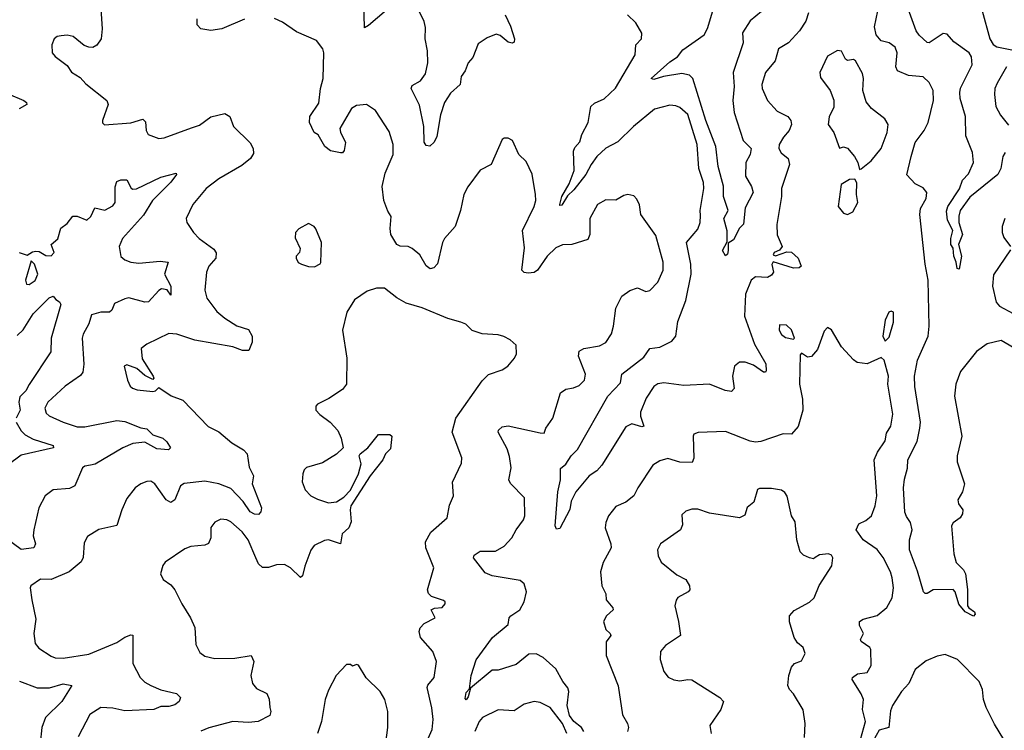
# Model space of a CAD drawing. Extents: x 1954683 to 2060285, y 904798 to 1016299.
# Tile 46 of 256: x 1967908 to 1972841, y 933991 to 937550. Entities that reach past the tile are written whole.
import ezdxf

# ---------------------------------------------------------------- set-up
doc = ezdxf.new("R2010")
doc.units = 0

msp = doc.modelspace()

# ---------------------------------------------------------------- linework, layer by layer
at = {"layer": '0CON10XD'}
for points in [[(1972845, 938259.6), (1972815, 938262.7), (1972755, 938284.6), (1972715, 938282.7), (1972700.6, 938275), (1972677.4, 938252.6), (1972649.3, 938210.7), (1972624, 938136), (1972618.8, 938085), (1972635.6, 938025), (1972634.7, 937915), (1972653.6, 937885), (1972685, 937864.3), (1972700.6, 937835), (1972688.5, 937735), (1972724, 937665), (1972730.5, 937595), (1972769, 937455), (1972785, 937426.9), (1972803.9, 937413.9), (1972912.3, 937392.3)], [(1969745, 937597.9), (1969655, 937520.8), (1969635, 937510), (1969632.3, 937637.7)], [(1971625, 937592.2), (1971568.7, 937545), (1971529.2, 937485), (1971533.1, 937435), (1971483.3, 937285), (1971488.2, 937215), (1971481.8, 937145), (1971488.2, 937085), (1971532.5, 936945), (1971572.5, 936905), (1971568.1, 936875), (1971545.6, 936834.4), (1971544.1, 936765.9), (1971575, 936714), (1971583.3, 936685), (1971542.8, 936607.2), (1971534.5, 936525.5), (1971514.7, 936505.3), (1971485, 936447.8), (1971458.3, 936431.7), (1971458.2, 936395), (1971455, 936376.2), (1971445, 936366.7), (1971428.6, 936395), (1971452, 936438), (1971452, 936492), (1971436.7, 936555), (1971458, 936595), (1971434.1, 936664.1), (1971434.1, 936715.9), (1971407.2, 936815), (1971396.2, 936915), (1971345.9, 937045), (1971280.4, 937255), (1971263.2, 937273.2), (1971225, 937280), (1971133.5, 937266.5), (1971085, 937251.1), (1971072.5, 937255), (1971165, 937340), (1971203.1, 937365), (1971230.6, 937399.4), (1971337.1, 937475), (1971354.1, 937505.9), (1971395.7, 937644.3)], [(1968314.3, 937604.3), (1968321.4, 937505), (1968315.8, 937455), (1968295, 937422), (1968275, 937411.2), (1968255, 937412), (1968231.2, 937421.2), (1968175, 937465.8), (1968145, 937472.9), (1968115, 937470), (1968095, 937466.2), (1968081.2, 937455), (1968068.8, 937425), (1968071.2, 937385), (1968085, 937366.7), (1968145, 937321.2), (1968167.3, 937287.3), (1968210.3, 937260.3), (1968238.8, 937228.8), (1968343.8, 937145), (1968351.2, 937125), (1968322.5, 937045), (1968323, 937033), (1968333, 937023), (1968464.2, 937034.2), (1968525, 937052), (1968538.8, 937038.8), (1968541.4, 936995), (1968551.2, 936975), (1968605, 936954.4), (1968631.4, 936958.6), (1968768.6, 937008.6), (1968808.3, 937021.7), (1968865, 937064.2), (1968935, 937080.8), (1968960, 937065), (1968978.6, 937015), (1969063.2, 936933.2), (1969078.5, 936905), (1969079.8, 936880.2), (1969064.5, 936855.5), (1969020.6, 936819.4), (1968905, 936752.9), (1968842.9, 936705), (1968775, 936624), (1968742.5, 936555), (1968746, 936535), (1968779.2, 936485), (1968807.1, 936455), (1968880.1, 936400.1), (1968892.8, 936382.8), (1968890, 936355), (1968855.8, 936315), (1968843.5, 936285), (1968835.5, 936195.5), (1968845.6, 936155), (1968895, 936089.4), (1968935.7, 936055), (1968996.1, 936016.1), (1969055, 935997.8), (1969072.5, 935965), (1969073, 935935), (1969056, 935894), (1969025, 935893.8), (1968975, 935911.8), (1968785, 935945.4), (1968694.5, 935974.5), (1968655, 935977.8), (1968545, 935924.4), (1968516.9, 935903.1), (1968521.7, 935851.7), (1968575.8, 935765), (1968580, 935755), (1968575, 935747.5), (1968535, 935767.5), (1968495, 935802.5), (1968445, 935822), (1968432, 935815), (1968447.5, 935745), (1968461.2, 935715), (1968473.3, 935705), (1968495.7, 935695.7), (1968575, 935688), (1968588.3, 935691.7), (1968605, 935707.5), (1968666.9, 935666.9), (1968725, 935644.3), (1968852.9, 935512.9), (1968905.3, 935485.3), (1968970.9, 935430.9), (1969030, 935395), (1969048.2, 935375), (1969058.3, 935308.3), (1969078.6, 935265), (1969072, 935225), (1969120, 935105), (1969116.2, 935085), (1969105, 935072.5), (1969085, 935073.1), (1969063.3, 935085), (1969027.7, 935137.7), (1968965, 935201.8), (1968905, 935224.7), (1968835, 935239.6), (1968732.2, 935227.8), (1968713.6, 935215), (1968685, 935145.8), (1968665, 935132.5), (1968641.4, 935145), (1968585, 935225.8), (1968565, 935238.6), (1968545, 935237.1), (1968514.5, 935225.5), (1968486, 935205), (1968445, 935152), (1968419.4, 935095), (1968395, 935017.5), (1968304, 934996), (1968247.8, 934962.2), (1968230.3, 934929.7), (1968225.7, 934855.7), (1968215, 934834.2), (1968156.1, 934783.9), (1968065, 934746.7), (1968011.7, 934748.3), (1967964.2, 934715), (1967960.6, 934705), (1967968.6, 934645), (1967988.3, 934548.3), (1967979.4, 934475), (1967985.7, 934425), (1968002.9, 934402.9), (1968065, 934361.4), (1968085, 934353.5), (1968125, 934352.5), (1968255, 934371.8), (1968395, 934430), (1968435, 934457.1), (1968465, 934469.2), (1968475, 934466.7), (1968475.4, 934325), (1968511.5, 934255), (1968535, 934231.5), (1968565, 934214.6), (1968615, 934192.9), (1968693.3, 934175), (1968714, 934155), (1968707.5, 934135), (1968685, 934118.1), (1968655, 934110.5), (1968615, 934110.5), (1968579.2, 934095), (1968435, 934087.8), (1968375, 934102.5), (1968315, 934104.4), (1968259.7, 934070.3), (1968201.1, 933958.9)], [(1970340.4, 937575), (1970367.6, 937517.6), (1970387.1, 937455), (1970385, 937438), (1970375, 937433.5), (1970355, 937437.8), (1970315, 937470.8), (1970295, 937478.6), (1970250, 937460), (1970205, 937430), (1970178.3, 937361.7), (1970155, 937333.8), (1970139.4, 937295), (1970119.2, 937265), (1970115.6, 937225), (1970067, 937183), (1970036.5, 937135), (1970016.1, 937073.9), (1969998.5, 936965), (1969983.8, 936936.2), (1969963.4, 936916.6), (1969945, 936919.4), (1969935, 936936.2), (1969933.1, 937015), (1969911.7, 937121.7), (1969868.6, 937205), (1969875, 937220.8), (1969915.3, 937244.7), (1969940.7, 937279.2), (1969953.4, 937335), (1969951.8, 937395), (1969939.3, 937455), (1969940.5, 937510.5), (1969935, 937541.2), (1969905, 937603.3)], [(1972915, 935891.2), (1972825, 935943.8), (1972755, 935926.9), (1972701.8, 935888.2), (1972622.2, 935787.8), (1972599.1, 935725), (1972592.2, 935665), (1972627.8, 935465), (1972605.6, 935365), (1972604.4, 935335), (1972641.9, 935225), (1972631.4, 935185), (1972608, 935145), (1972612.5, 935125), (1972634.2, 935095), (1972632.2, 935075), (1972620.6, 935055), (1972585, 935029.4), (1972577.3, 935015), (1972588, 934875), (1972600.9, 934830.9), (1972637.5, 934795), (1972647.5, 934775), (1972656.4, 934696.4), (1972656.5, 934615), (1972663.8, 934603.8), (1972692.5, 934585), (1972695, 934572.5), (1972686.9, 934563.1), (1972645.8, 934585), (1972613.3, 934623.3), (1972595.8, 934685), (1972585, 934696), (1972485, 934693.8), (1972455, 934676.7), (1972445, 934676.7), (1972436.7, 934685), (1972407.2, 934787.2), (1972367.1, 934895), (1972367.1, 934945), (1972380.5, 934995), (1972371.7, 935031.7), (1972351.2, 935061.2), (1972343.8, 935083.8), (1972335.9, 935205), (1972340.6, 935249.4), (1972356.4, 935303.6), (1972357.5, 935345), (1972405, 935437.1), (1972418.8, 935505), (1972421, 935535), (1972393.6, 935713.6), (1972391.7, 935765), (1972405.8, 935844.2), (1972459.4, 935965), (1972465.7, 936015), (1972460.5, 936245), (1972445.7, 936325.7), (1972418.2, 936575), (1972421.1, 936605), (1972449.2, 936655), (1972453.9, 936683.9), (1972435, 936708.8), (1972395, 936728), (1972352.9, 936772.9), (1972374.4, 936864.4), (1972394.5, 936935), (1972440, 936995), (1972459.5, 937035), (1972487.1, 937145), (1972485.7, 937195), (1972465.6, 937235.6), (1972435, 937263.8), (1972361.2, 937271.2), (1972306, 937295), (1972298.6, 937315), (1972304.4, 937385), (1972295, 937412), (1972265, 937434.4), (1972225, 937444.3), (1972199.5, 937475), (1972191.2, 937515), (1972207.8, 937595)], [(1972846.4, 936885), (1972834.3, 936865.7), (1972823.4, 936805), (1972808.2, 936775), (1972668.8, 936661.2), (1972620.8, 936595), (1972613.2, 936566.8), (1972613.6, 936535), (1972632.1, 936475), (1972611.4, 936425), (1972627.7, 936365), (1972615, 936300), (1972604.4, 936304.4), (1972600.6, 936335), (1972587.8, 936365), (1972585.6, 936405.6), (1972574.2, 936425), (1972572.9, 936455), (1972584, 936495), (1972556.5, 936546.5), (1972551.8, 936591.8), (1972558.1, 936615), (1972616.6, 936703.4), (1972632.7, 936747.3), (1972662.4, 936777.6), (1972687.5, 936835), (1972682.5, 936885), (1972649.1, 936969.1), (1972647, 937065), (1972620.7, 937155), (1972617.8, 937185), (1972622.5, 937207.5), (1972680.5, 937325), (1972677.6, 937365), (1972664.6, 937385), (1972589, 937439), (1972555, 937478.2), (1972535, 937481.9), (1972465, 937434.8), (1972455, 937435.5), (1972415, 937472.7), (1972399.7, 937495), (1972359.7, 937605)], [(1969035, 937552.5), (1968920, 937505), (1968865, 937496.4), (1968815, 937504.4), (1968797.1, 937525), (1968797.8, 937555)], [(1970152.5, 936712.5), (1970134, 936675), (1970116.9, 936595), (1970090.6, 936515), (1970036, 936455), (1970025.8, 936435), (1970002.1, 936327.9), (1969983.2, 936306.8), (1969965, 936302.9), (1969945, 936318), (1969912.4, 936372.4), (1969874.2, 936405), (1969855, 936414.5), (1969815, 936416.4), (1969797.1, 936425), (1969767.8, 936475), (1969763.6, 936505), (1969769.4, 936565), (1969751.8, 936591.8), (1969732.2, 936645), (1969724.4, 936715), (1969738.7, 936781.3), (1969778.6, 936875), (1969780, 936925), (1969759.7, 936989.7), (1969690, 937095), (1969645, 937126.2), (1969595, 937121.2), (1969571.2, 937105), (1969512.5, 937005), (1969515, 936987.5), (1969540, 936935), (1969533.3, 936895), (1969525.8, 936884.2), (1969515, 936883.3), (1969465, 936893.3), (1969436.7, 936915), (1969403, 936973), (1969384, 936985), (1969360, 937035), (1969361.2, 937065), (1969407, 937133), (1969414.3, 937205), (1969428.5, 937255), (1969431.4, 937385), (1969426, 937405), (1969395, 937446.2), (1969295, 937490), (1969225, 937538), (1969185, 937557.1)], [(1971861.1, 937585), (1971847.6, 937542.4), (1971816, 937494), (1971760.6, 937435), (1971709.4, 937405), (1971692.7, 937345), (1971645, 937286), (1971627.1, 937225), (1971628.2, 937205), (1971654.3, 937145), (1971702.6, 937092.6), (1971757.5, 937065), (1971772.5, 937045), (1971774.5, 937025), (1971763.6, 936995), (1971735, 936961.5), (1971714.1, 936925), (1971711.5, 936905), (1971724.1, 936884.1), (1971758.6, 936855), (1971764.5, 936825), (1971725.5, 936705), (1971724.5, 936665), (1971701.9, 936525), (1971703.4, 936473.4), (1971728, 936415), (1971715, 936396.2), (1971687.5, 936385), (1971683.3, 936373.3), (1971695, 936367.5), (1971751.9, 936388.1), (1971775, 936386.5), (1971808.9, 936355), (1971823.8, 936315), (1971812.7, 936307.3), (1971785, 936306), (1971683, 936337), (1971676.2, 936323.8), (1971684.5, 936285), (1971675, 936271.1), (1971655, 936259.5), (1971595, 936262.5), (1971573.1, 936245), (1971545.4, 936175), (1971539.3, 936065), (1971590, 935925), (1971646.3, 935826.3), (1971648.9, 935791.1), (1971645, 935784), (1971635, 935785.6), (1971585, 935820.4), (1971542.5, 935835), (1971515, 935834.4), (1971490, 935815), (1971479.6, 935765), (1971487.4, 935702.6), (1971475, 935687.8), (1971442.7, 935692.7), (1971365, 935724.5), (1971235, 935718), (1971135, 935731.3), (1971105, 935725.7), (1971085, 935712.5), (1971046.2, 935655), (1971018.4, 935585), (1971017.8, 935565), (1971035.3, 935514.7), (1971025, 935510.4), (1970975, 935525.9), (1970945, 935510.9), (1970825, 935318.5), (1970799.4, 935290.6), (1970760.5, 935265), (1970693.9, 935186.1), (1970671.8, 935138.2), (1970663.8, 935096.2), (1970615, 935002.5), (1970597.7, 934997.7), (1970590.9, 935015), (1970603.9, 935186.1), (1970618.1, 935245), (1970617.7, 935302.3), (1970645, 935324.2), (1970671.1, 935365), (1970702.6, 935397.4), (1970855, 935664.6), (1970918.5, 935731.5), (1970925.5, 935775), (1971035, 935859.6), (1971065.9, 935904.1), (1971115, 935909.8), (1971175, 935939.3), (1971195, 935964.3), (1971205, 936038.8), (1971245.9, 936144.1), (1971271.9, 936275), (1971270.8, 936325), (1971249.4, 936435), (1971305, 936501.6), (1971317.8, 936535), (1971319, 936569), (1971317.2, 936595), (1971336.5, 936705), (1971334, 936735), (1971310.3, 936805), (1971303, 936925), (1971255, 937075.7), (1971215, 937110), (1971195, 937118.8), (1971165, 937121.5), (1971088.6, 937101.4), (1970982.9, 937015), (1970905, 936938.5), (1970845, 936906.7), (1970800.3, 936865), (1970771.2, 936825), (1970745.4, 936775), (1970685, 936697.9), (1970652.4, 936667.6), (1970625, 936620.8), (1970615, 936620), (1970613.8, 936625), (1970624.7, 936665), (1970661.3, 936728.7), (1970685.8, 936795), (1970682.2, 936892.2), (1970689.4, 936910.6), (1970715, 936939.2), (1970723.8, 936975), (1970756.8, 937035), (1970770, 937115), (1970788.1, 937131.9), (1970836.2, 937153.8), (1970893.1, 937206.9), (1970991.9, 937375), (1970995.7, 937425), (1971024.3, 937455), (1971025, 937482.5), (1970994.3, 937534.3), (1970954, 937575)], [(1972115, 936800), (1972125, 936802.5), (1972175, 936844), (1972224.3, 936905), (1972254.5, 936985), (1972259.4, 937025), (1972243, 937053), (1972175.3, 937105.3), (1972148.5, 937138.5), (1972131.8, 937195), (1972135.4, 937255), (1972130.2, 937280.2), (1972095.6, 937345), (1972085, 937351.4), (1972055, 937346.7), (1972045, 937353.3), (1972025, 937393.3), (1972005.9, 937395.9), (1971955, 937368), (1971917.5, 937285), (1971920.9, 937260.9), (1971968.9, 937195), (1971987, 937147), (1971987.3, 937112.7), (1971964.5, 937064.5), (1971958.9, 937025), (1971986.9, 936985), (1972015, 936907.5), (1972035, 936913.3), (1972055, 936906), (1972091.2, 936865), (1972106.7, 936835), (1972115, 936800)], [(1972851.8, 937315), (1972805, 937232.9), (1972794, 937205), (1972791.6, 937175), (1972799.6, 937115), (1972821.6, 937071.6), (1972862.6, 937022.6)], [(1967849.5, 937179.5), (1967928.8, 937145), (1967941.2, 937135), (1967943.3, 937125), (1967905.6, 937104.4)], [(1970735.3, 933985), (1970723.4, 934005), (1970685, 934034.9), (1970663, 934065), (1970651.2, 934115), (1970659.1, 934185), (1970653.8, 934203.8), (1970629.4, 934235), (1970595, 934297.9), (1970531.1, 934355), (1970495, 934373.4), (1970458.3, 934371.7), (1970395, 934321.2), (1970305, 934292.7), (1970275, 934291.8), (1970167.3, 934202.7), (1970155, 934158.8), (1970145, 934143.8), (1970139.5, 934149.5), (1970145, 934180), (1970161.7, 934198.3), (1970170.3, 934265), (1970195, 934344), (1970276.9, 934455), (1970355, 934520.6), (1970360.6, 934555), (1970369.1, 934565), (1970413.2, 934595), (1970436.4, 934635), (1970447.1, 934685), (1970435.5, 934725), (1970415, 934740.9), (1970275, 934763.8), (1970240.1, 934780.1), (1970182.5, 934855), (1970185, 934868.8), (1970215, 934888.9), (1970292.2, 934887.8), (1970335, 934913.3), (1970374.4, 934955), (1970395.5, 934995), (1970432.7, 935045), (1970439.6, 935065), (1970437.1, 935155), (1970367.5, 935227.5), (1970358.6, 935245), (1970370.8, 935305), (1970362.2, 935362.2), (1970350.4, 935400.4), (1970305.8, 935485), (1970307.5, 935495), (1970325, 935511.4), (1970355, 935515.5), (1970515, 935481.4), (1970535, 935480), (1970544, 935505), (1970580, 935555), (1970618.3, 935681.7), (1970645, 935700), (1970683.6, 935706.4), (1970711.3, 935718.7), (1970738.6, 935745), (1970743.1, 935775), (1970708.5, 935865), (1970710.7, 935889.3), (1970735, 935902.9), (1970813.5, 935916.5), (1970845, 935933.8), (1970872.4, 935977.6), (1970883.5, 936015), (1970895.5, 936105), (1970924.6, 936165.4), (1970965, 936194.3), (1971003.4, 936206.6), (1971045, 936188.6), (1971065, 936194.2), (1971105, 936236), (1971132.2, 936295), (1971131.8, 936335), (1971095, 936468.8), (1971020.9, 936575), (1971012.7, 936622.7), (1971000.9, 936650.9), (1970985, 936667.5), (1970955, 936674.2), (1970935, 936670), (1970895, 936645.8), (1970845, 936648.6), (1970802.2, 936625), (1970765.4, 936554.6), (1970764.5, 936475), (1970755, 936449.2), (1970675, 936424.4), (1970628, 936422), (1970595, 936407.8), (1970550, 936365), (1970502.2, 936295), (1970485, 936284.8), (1970455, 936280), (1970434.8, 936284.8), (1970424.6, 936295), (1970437.6, 936407.6), (1970427.5, 936495), (1970486.4, 936615), (1970493.5, 936645), (1970492.2, 936675), (1970475.8, 936775.8), (1970445, 936840), (1970408.8, 936875), (1970376.7, 936945), (1970355, 936957.5), (1970335, 936957.5), (1970325, 936950), (1970270, 936825), (1970215, 936796.2), (1970152.5, 936712.5)], [(1967905, 936384.2), (1967945, 936370), (1967972.1, 936387.9), (1967988.6, 936391.4), (1968005, 936388.5), (1968038.8, 936368.8), (1968065, 936367.8), (1968081.1, 936385), (1968065.6, 936425), (1968098.1, 936451.9), (1968113.6, 936506.4), (1968145, 936530), (1968174, 936566), (1968195, 936566.5), (1968245, 936546), (1968264.3, 936565), (1968285, 936608.6), (1968335, 936596.9), (1968375, 936617.5), (1968386.2, 936635), (1968386.9, 936713.1), (1968395, 936740), (1968415, 936747.8), (1968445, 936748), (1968467, 936707), (1968475, 936700.6), (1968492.9, 936702.9), (1968615, 936762.1), (1968691.7, 936781.7), (1968693.3, 936775), (1968665, 936737.1), (1968573.3, 936645), (1968528.7, 936571.3), (1968422.8, 936455), (1968405.8, 936415), (1968414.8, 936364.8), (1968435, 936347.3), (1968464.3, 936335), (1968505, 936330.2), (1968611.3, 936341.3), (1968652, 936335), (1968633.9, 936275), (1968665.5, 936215), (1968665, 936170), (1968646.7, 936196.7), (1968618.6, 936201.4), (1968605.6, 936194.4), (1968552.6, 936137.4), (1968535, 936135.6), (1968455, 936157.1), (1968435, 936152.9), (1968382.1, 936127.9), (1968369.5, 936095), (1968358, 936085), (1968315, 936084.5), (1968267.5, 936072.5), (1968253.6, 936026.4), (1968225.6, 935975), (1968220.9, 935955), (1968228.5, 935825), (1968225, 935784.2), (1968212.2, 935767.7), (1968135, 935714.4), (1968048.6, 935635), (1968033.1, 935605), (1968040.2, 935580.2), (1968056.2, 935566.2), (1968125, 935534.7), (1968195, 935510.8), (1968235, 935511), (1968395, 935543.3), (1968435, 935538.4), (1968515, 935505.9), (1968545, 935500.8), (1968575, 935470.5), (1968625, 935454.4), (1968645.6, 935435), (1968663.3, 935405), (1968653.9, 935396.1), (1968595, 935400.4), (1968535, 935434.5), (1968475, 935427.3), (1968424.3, 935405.8), (1968285.5, 935324.5), (1968261.9, 935318.1), (1968235, 935314), (1968222, 935305), (1968183.3, 935215), (1968157.4, 935202.6), (1968075, 935195.5), (1968034.7, 935165.3), (1968002.9, 935105), (1967977.9, 934995), (1967975.5, 934965), (1967986.4, 934925), (1967978, 934905), (1967915, 934897.3), (1967845, 934947.5)], [(1972055, 936574.2), (1972082.2, 936587.8), (1972106.9, 936635), (1972100.6, 936675), (1972103.3, 936733.3), (1972091.7, 936751.7), (1972065, 936750), (1972024.3, 936725), (1972009.6, 936615), (1972035, 936581.2), (1972055, 936574.2)], [(1972844.5, 936555), (1972831.5, 936515), (1972830, 936485), (1972839.1, 936459.1), (1972872.2, 936415)], [(1969385, 936312.5), (1969413.3, 936326.7), (1969416.4, 936333.6), (1969420, 936435), (1969392.3, 936502.3), (1969382.5, 936515), (1969355, 936530), (1969307, 936503), (1969290, 936485), (1969288.3, 936458.3), (1969313.3, 936405), (1969310, 936385), (1969293.3, 936365), (1969292.5, 936355), (1969303.6, 936333.6), (1969320, 936325), (1969355, 936314), (1969385, 936312.5)], [(1972872.1, 936397.9), (1972787.4, 936272.6), (1972782.5, 936215), (1972801.1, 936135), (1972817.1, 936115), (1972885, 936078.2)], [(1967955, 936223.3), (1967985, 936243.8), (1967999.4, 936275), (1967982, 936325), (1967965, 936342.5), (1967936.7, 936245), (1967942.5, 936225), (1967955, 936223.3)], [(1969921.1, 933875), (1969975.4, 933995), (1969979.1, 934045), (1969972.8, 934102.8), (1969949.4, 934205), (1969952.4, 934217.6), (1969984, 934255), (1969995.5, 934335), (1969978.1, 934385), (1969916.4, 934456.4), (1969908.9, 934485), (1969915, 934503.8), (1969933.8, 934526.2), (1969990, 934555), (1969968.8, 934595), (1969987, 934603), (1970024.1, 934605.9), (1970040, 934625), (1970040, 934635), (1970030.7, 934640.7), (1969970.5, 934660.5), (1969956.9, 934676.9), (1969951.4, 934695), (1969982.2, 934805), (1969943.1, 934905), (1969940.8, 934935), (1969967.5, 934982.5), (1970049.2, 935055), (1970062.1, 935117.9), (1970080.8, 935165), (1970075.9, 935234.1), (1970121.7, 935328.3), (1970122.5, 935355), (1970075.6, 935485), (1970093.8, 935555), (1970225, 935742), (1970257.3, 935772.7), (1970325, 935796.2), (1970353.3, 935815), (1970387.5, 935855), (1970397, 935877), (1970395, 935920), (1970365, 935946.7), (1970333.9, 935963.9), (1970305, 935971.2), (1970225, 935976.7), (1970175, 935993.8), (1970143.3, 936025), (1970117.5, 936035), (1970052.8, 936052.8), (1969925, 936107.5), (1969845, 936130.8), (1969796.8, 936156.8), (1969735, 936206), (1969695, 936205.8), (1969649.2, 936190.8), (1969585, 936146.7), (1969546.2, 936085), (1969526, 935995), (1969547.5, 935855), (1969545.7, 935725), (1969525, 935697.5), (1969457, 935653), (1969400, 935625), (1969392.5, 935615), (1969392.5, 935595), (1969412.3, 935572.3), (1969463.3, 935535), (1969502.3, 935492.3), (1969518, 935455), (1969528, 935405), (1969495, 935373.3), (1969425, 935331.2), (1969345, 935307.5), (1969333.3, 935295), (1969326.7, 935275), (1969324, 935235), (1969338.8, 935195), (1969366.7, 935165), (1969400.7, 935149.3), (1969455, 935130), (1969495, 935135.8), (1969531.3, 935158.7), (1969566.1, 935193.9), (1969605.7, 935275), (1969618, 935325), (1969608.8, 935365), (1969613.3, 935375), (1969652.5, 935405), (1969705, 935473.3), (1969763, 935473), (1969772.5, 935465), (1969765, 935400), (1969740, 935375), (1969727.5, 935345), (1969663.8, 935265), (1969567.8, 935115), (1969563.6, 935095), (1969568, 935035), (1969556.2, 935005), (1969524.4, 934975), (1969515.4, 934924.6), (1969454.6, 934945.4), (1969435, 934942.2), (1969383.8, 934916.2), (1969366.9, 934893.1), (1969336.6, 934813.4), (1969325.5, 934765), (1969315, 934755.7), (1969265, 934804.3), (1969235, 934822), (1969195, 934820), (1969154.5, 934805.5), (1969125, 934805.7), (1969105, 934824), (1969091.8, 934855), (1969053.1, 934945), (1969022.1, 934985), (1968965, 935034.5), (1968945, 935045.6), (1968915, 935048.6), (1968885, 935034.2), (1968865, 935006.2), (1968865.6, 934955), (1968853.6, 934926.4), (1968835, 934917.5), (1968765, 934912.2), (1968735, 934900), (1968637.3, 934832.7), (1968624.4, 934815.6), (1968613.8, 934775), (1968626.1, 934746.1), (1968665, 934720), (1968686, 934695), (1968720, 934625), (1968763.8, 934555), (1968785.8, 934505), (1968790.3, 934420.3), (1968810.7, 934380.7), (1968835, 934362.9), (1968885, 934350.6), (1968985, 934352.5), (1969067.5, 934365), (1969080.8, 934335), (1969065.7, 934265), (1969074.5, 934224.5), (1969095, 934200), (1969146, 934175), (1969157.4, 934147.4), (1969161.1, 934105), (1969165.7, 934084.3), (1969162, 934065), (1969103.3, 934035), (1969055, 934030), (1968975, 934034.3), (1968855, 934003.1), (1968815, 933987.1)], [(1967895, 935967.7), (1967925, 935996.4), (1967975, 936077.3), (1968055, 936156.9), (1968075, 936165.6), (1968088.3, 936148.3), (1968107.6, 936137.6), (1968114.3, 936124.3), (1968066.3, 935955), (1968064.1, 935885.9), (1967955, 935722.6), (1967938.6, 935691.4), (1967908.9, 935661.1), (1967903.4, 935635), (1967909.7, 935595), (1967890.2, 935555)], [(1972245, 935940), (1972265, 935960), (1972286.2, 936035), (1972286.7, 936085), (1972275, 936090), (1972262.5, 936085), (1972244.2, 936045.8), (1972233.3, 935965), (1972245, 935940)], [(1972121.2, 933945), (1972145.4, 934035), (1972131.1, 934095), (1972136.1, 934145), (1972125, 934174.3), (1972079.2, 934245), (1972081.4, 934255), (1972105, 934273.1), (1972155, 934280.8), (1972174.4, 934315), (1972172.5, 934395), (1972167.8, 934405), (1972124.5, 934435), (1972121.1, 934445), (1972135.8, 934475), (1972116, 934515), (1972116.2, 934535), (1972135, 934547.1), (1972205, 934565.7), (1972253.4, 934606.6), (1972278.8, 934655), (1972286, 934705), (1972280, 934755), (1972270.8, 934785), (1972233.8, 934856.2), (1972205, 934896.5), (1972135, 934944.4), (1972098.6, 934995), (1972112.5, 935025), (1972147.8, 935042.2), (1972175.5, 935064.5), (1972194.5, 935115), (1972202.7, 935165), (1972188.5, 935345), (1972206.4, 935383.6), (1972245, 935440), (1972251.3, 935478.7), (1972272.2, 935515), (1972283.1, 935575), (1972258.1, 935725), (1972260.8, 935765), (1972240, 935845), (1972225, 935857.5), (1972155, 935826.7), (1972103.9, 935833.9), (1972085, 935846.7), (1972025, 935911.2), (1971976.2, 935996.2), (1971955, 936009.2), (1971939.6, 935990.4), (1971905, 935898), (1971875, 935862.5), (1971855, 935860), (1971825, 935880), (1971818.3, 935871.7), (1971815.6, 935725), (1971830.2, 935650.2), (1971831.1, 935595), (1971808.2, 935511.8), (1971775, 935473.8), (1971733.6, 935476.4), (1971621.7, 935438.3), (1971595, 935434.5), (1971568.6, 935438.6), (1971445, 935487.8), (1971307, 935483), (1971286, 935474), (1971282, 935465), (1971286.5, 935353.5), (1971278.1, 935331.9), (1971215.8, 935334.2), (1971155, 935352.9), (1971115, 935340), (1971080.6, 935319.4), (1971004.6, 935205.4), (1970985, 935165.8), (1970945, 935134.3), (1970895, 935111.2), (1970857.5, 935065), (1970845, 935032.5), (1970842.2, 935005), (1970870.6, 934925), (1970871.9, 934905), (1970831.7, 934831.7), (1970818.6, 934785), (1970824.2, 934715), (1970844.2, 934675), (1970846, 934645), (1970880, 934605), (1970882, 934595), (1970848.1, 934565), (1970832.5, 934535), (1970844.4, 934495), (1970867.1, 934475), (1970870, 934465), (1970846.2, 934433.8), (1970846.2, 934365), (1970905.9, 934214.1), (1970928.8, 934068.8), (1970954, 934025), (1970958, 934005), (1970953.8, 933985)], [(1971785, 935950), (1971790, 935955), (1971775, 935997.5), (1971750, 936020), (1971715, 936021.2), (1971713.8, 935995), (1971725, 935974.2), (1971745, 935958.8), (1971785, 935950)], [(1967890.2, 935535), (1967915, 935490.4), (1967935, 935470.7), (1967975, 935448.6), (1968075, 935417.3), (1968078, 935405), (1967915, 935369.7), (1967849.8, 935320.2)], [(1971840.8, 933955), (1971843.1, 934025), (1971833.2, 934093.2), (1971785, 934173.8), (1971764.4, 934194.4), (1971756.9, 934215), (1971761.5, 934265), (1971775, 934306.7), (1971790, 934325), (1971825, 934338.8), (1971844, 934375), (1971834.2, 934405), (1971805, 934429.4), (1971789.1, 934455), (1971765.8, 934534.2), (1971765.8, 934565), (1971788.3, 934591.7), (1971865, 934631.9), (1971889.4, 934655), (1971913.2, 934716.8), (1971976.7, 934815), (1971982.5, 934855), (1971975, 934867.5), (1971960, 934875), (1971915, 934870), (1971894, 934856), (1971885, 934850), (1971865, 934854), (1971835, 934867.5), (1971818.6, 934885), (1971801.4, 934945), (1971793.8, 935035), (1971774.4, 935065), (1971753.5, 935163.5), (1971741.9, 935181.9), (1971725, 935193.1), (1971675, 935202.5), (1971615, 935202.5), (1971605, 935197.5), (1971586.1, 935133.9), (1971552.7, 935107.3), (1971541.2, 935068.8), (1971515, 935055.8), (1971365, 935078.8), (1971305, 935098.9), (1971275, 935098.6), (1971245, 935088.8), (1971225, 935070), (1971229.7, 935020.3), (1971219.2, 934995), (1971118, 934925), (1971104.2, 934894.2), (1971107.1, 934865), (1971122.6, 934832.6), (1971200.3, 934770.3), (1971245.5, 934745.5), (1971264.3, 934715), (1971265.8, 934695), (1971258, 934685), (1971205, 934655.7), (1971196.8, 934643.2), (1971191.1, 934615), (1971208.5, 934535), (1971219.2, 934465), (1971143.8, 934415), (1971118.8, 934385), (1971116.7, 934345), (1971135.8, 934285), (1971157.6, 934257.6), (1971185, 934243.1), (1971215, 934238.6), (1971255, 934245.6), (1971275, 934242.9), (1971416, 934155), (1971434.2, 934135), (1971420.8, 934095), (1971366.7, 934015), (1971373.3, 933975)], [(1972839.1, 933945), (1972791.5, 934021.5), (1972750.8, 934105), (1972736.7, 934145), (1972732.1, 934195), (1972715.6, 934235), (1972606.2, 934345), (1972545, 934370), (1972505, 934361.9), (1972449.3, 934339.3), (1972395, 934296), (1972362.7, 934225), (1972326.7, 934185), (1972281.4, 934115), (1972271.8, 934088.2), (1972262, 934005), (1972215, 933991.9), (1972185, 933938.8)], [(1969734.3, 933865), (1969753.1, 934005), (1969752.9, 934085), (1969737.1, 934145), (1969714, 934185), (1969644.2, 934254.2), (1969605, 934317.5), (1969595, 934320), (1969575, 934312.5), (1969565, 934320), (1969545, 934320), (1969493.9, 934266.1), (1969455, 934192.5), (1969439.2, 934145), (1969420, 934035), (1969400, 933975)], [(1967906.7, 934236.7), (1967995, 934203.7), (1968056.5, 934203.5), (1968125, 934223.5), (1968168.6, 934215), (1968119.1, 934135), (1968037.3, 934055), (1968019.1, 934005), (1968010.8, 933925)], [(1970649.5, 933975), (1970626.9, 934025), (1970565.4, 934105.4), (1970515, 934130), (1970485, 934134.3), (1970435, 934121.4), (1970385, 934088.6), (1970305, 934093.1), (1970227.5, 934055), (1970209.5, 934035), (1970188.2, 933985)]]:
    msp.add_lwpolyline(points, dxfattribs=at)

doc.saveas('drawing.dxf')
